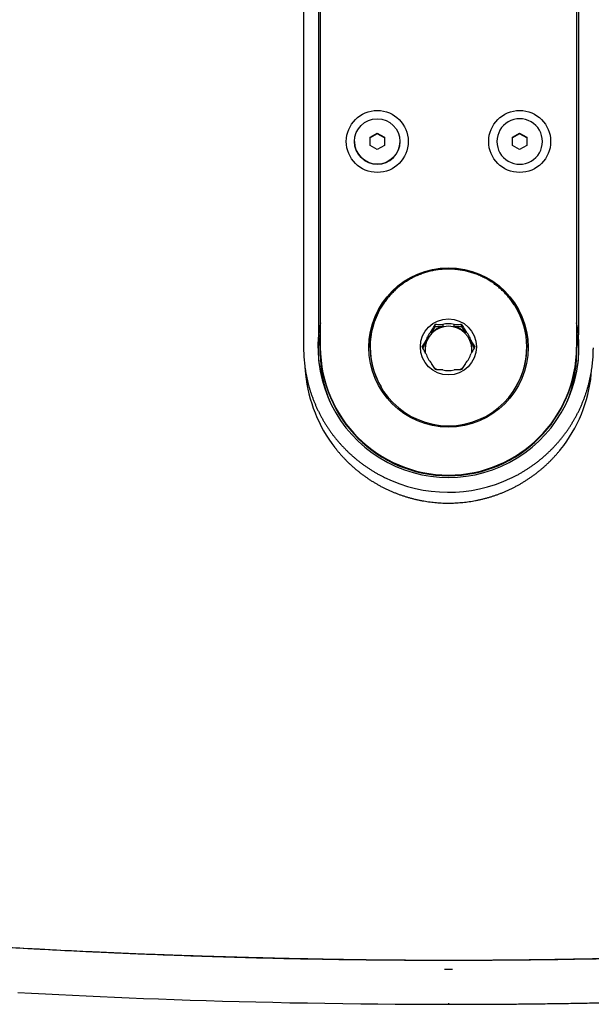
# Model space of a CAD drawing. Header units: millimetres. Extents: x 8 to 1894, y 12 to 2738.
# Tile 39 of 156: x 1016 to 1117, y 946 to 1119. Entities that reach past the tile are written whole.
import ezdxf

# ---------------------------------------------------------------- set-up
doc = ezdxf.new("R2010")
doc.units = ezdxf.units.MM

msp = doc.modelspace()

# ---------------------------------------------------------------- linework, layer by layer
at = {"color": 7, "linetype": 'Continuous', "lineweight": 30}
for p, q in [((1068.72, 1377.21), (1068.72, 1063.91)), ((1069.04, 1377.51), (1069.04, 1061.72)), ((1114.04, 1377.51), (1114.04, 1061.72)), ((1114.37, 1377.21), (1114.37, 1063.91)), ((1066.11, 1374.11), (1066.11, 1061.61)), ((1077.79, 1098.55), (1079.04, 1099.27)), ((1079.04, 1099.18), (1077.79, 1098.46)), ((1079.04, 1099.27), (1080.29, 1098.55)), ((1079.04, 1099.27), (1079.04, 1099.18)), ((1080.29, 1098.46), (1079.04, 1099.18)), ((1102.79, 1098.55), (1104.04, 1099.27)), ((1104.04, 1099.18), (1102.79, 1098.46)), ((1104.04, 1099.27), (1105.29, 1098.55)), ((1104.04, 1099.27), (1104.04, 1099.18)), ((1105.29, 1098.46), (1104.04, 1099.18)), ((1075.04, 1097.82), (1075.04, 1097.81)), ((1077.79, 1097.11), (1077.79, 1098.55)), ((1079.04, 1096.39), (1077.79, 1097.11)), ((1080.29, 1097.11), (1079.04, 1096.39)), ((1080.29, 1098.55), (1080.29, 1097.11)), ((1083.04, 1097.81), (1083.04, 1097.82)), ((1100.04, 1097.82), (1100.04, 1097.81)), ((1102.79, 1097.11), (1102.79, 1098.55)), ((1104.04, 1096.39), (1102.79, 1097.11)), ((1105.29, 1097.11), (1104.04, 1096.39)), ((1105.29, 1098.55), (1105.29, 1097.11)), ((1108.04, 1097.81), (1108.04, 1097.82)), ((1088.57, 1064.22), (1089.23, 1065.36)), ((1088.57, 1064.22), (1088.57, 1064.58)), ((1089.23, 1065.36), (1089.23, 1065.75)), ((1089.23, 1065.36), (1090.56, 1065.36)), ((1090.56, 1065.72), (1090.56, 1065.36)), ((1092.53, 1065.36), (1092.53, 1065.72)), ((1092.53, 1065.36), (1093.85, 1065.36)), ((1093.85, 1065.36), (1093.85, 1065.75)), ((1093.85, 1065.36), (1094.51, 1064.22)), ((1094.51, 1064.58), (1094.51, 1064.22)), ((1087.59, 1062.88), (1087.59, 1062.51)), ((1095.5, 1062.51), (1095.5, 1062.88)), ((1069.04, 1061.72), (1069.04, 1061.65)), ((1069.04, 1061.61), (1069.04, 1060.63)), ((1077.79, 1061.73), (1077.79, 1061.64)), ((1087.04, 1061.56), (1087.59, 1062.51)), ((1095.5, 1062.51), (1096.05, 1061.56)), ((1105.29, 1061.64), (1105.29, 1061.73)), ((1114.04, 1061.72), (1114.04, 1061.65)), ((1114.04, 1060.63), (1114.04, 1061.61)), ((1066.33, 1058.3), (1066.46, 1056.97)), ((1092.24, 952.51), (1090.84, 952.51))]:
    msp.add_line(p, q, dxfattribs=at)
at = {"color": 7, "linetype": 'Continuous', "lineweight": 30, "flags": 128}
msp.add_lwpolyline([(1015.94, 948.5), (1018.35, 948.37), (1020.79, 948.24), (1023.15, 948.12), (1025.53, 948), (1027.95, 947.89), (1030.41, 947.78), (1032.91, 947.67), (1035.45, 947.57), (1038.02, 947.46), (1040.62, 947.36), (1043.38, 947.27), (1046.17, 947.17), (1049, 947.08), (1051.87, 946.99), (1054.77, 946.91), (1057.7, 946.84), (1060.68, 946.77), (1063.7, 946.7), (1066.76, 946.65), (1069.85, 946.59), (1072.97, 946.55), (1076.14, 946.51), (1079.16, 946.48), (1082.21, 946.46), (1085.29, 946.44), (1088.4, 946.43), (1091.54, 946.42)], dxfattribs=at)
at = {"color": 7, "linetype": 'Continuous', "lineweight": 30}
for centre, radius in [((1079.04, 1097.82), 5.44), ((1104.04, 1097.82), 5.44), ((1079.03, 1097.82), 3.99), ((1091.54, 1061.68), 13.98), ((1091.53, 1061.78), 4.92)]:
    msp.add_circle(centre, radius, dxfattribs=at)
for centre, radius, start, end in [((1104.03, 1097.82), 3.98, 119.8519, 179.9587), ((1104.04, 1097.81), 4, 0.1791, 120.0099), ((1079.04, 1097.82), 4, 180.1718, 359.8282), ((1104.04, 1097.82), 4, 180.1791, 300.0099), ((1104.06, 1097.81), 3.98, 299.8519, 359.9587), ((1091.52, 1061.62), 13.97, 89.8912, 179.7472), ((1091.54, 1061.56), 14, 0.4085, 179.5915), ((1091.57, 1061.62), 13.97, 0.2528, 90.1088), ((1091.45, 1061.73), 13.66, 150.0384, 179.9936), ((1091.64, 1061.73), 13.65, 328.8943, 31.7401), ((1091.37, 1060.59), 22.65, 170.504, 184.3217), ((1091.54, 1061.27), 4.12, 0.7811, 179.2189), ((1091.52, 1061.73), 4.1, 136.0169, 163.7937), ((1091.54, 1061.35), 4.12, 103.7975, 136.0135), ((1091.54, 1061.7), 4.14, 76.1896, 103.8104), ((1091.55, 1061.35), 4.12, 43.9876, 76.2014), ((1091.56, 1061.73), 4.1, 16.2063, 43.9831), ((1091.72, 1060.59), 22.65, 355.6784, 9.5099), ((1091.54, 1061.78), 22.92, 174.6641, 5.3359), ((1091.54, 1061.79), 22.5, 180.1758, 359.8242), ((1091.54, 1061.72), 22.5, 180.1758, 359.8242), ((1091.54, 1061.67), 22.5, 180.1174, 359.8826), ((1091.45, 1061.73), 13.66, 180.0063, 210.7653), ((1091.54, 1061.68), 13.75, 180.1749, 359.8251), ((1091.51, 1061.37), 4.09, 163.8017, 188.0856), ((1091.57, 1061.37), 4.09, 351.9662, 16.198), ((1091.38, 1060.63), 22.34, 180.0027, 201.9898), ((1091.52, 1061.74), 4.1, 196.2063, 223.9831), ((1091.56, 1061.74), 4.1, 316.0169, 343.7937), ((1091.7, 1060.63), 22.34, 338.0098, 359.9977), ((1091.54, 1061.39), 4.12, 232.3174, 241.6463), ((1091.54, 1061.77), 4.14, 256.1896, 283.8104), ((1091.55, 1061.39), 4.12, 298.3972, 307.7265), ((1091.39, 1059.48), 25.06, 185.7571, 217.7297), ((1091.69, 1059.48), 25.06, 321.191, 354.2436), ((1091.54, 1061.78), 25.51, 243.8821, 295.3338)]:
    msp.add_arc(centre, radius, start, end, dxfattribs=at)
for centre, major_axis, start_param, end_param in [((1091.06, 1056.9), (-16.84, 18.41), 0.525982, 0.624034), ((1092.03, 1056.9), (16.84, 18.41), 5.659151, 5.757264)]:
    msp.add_ellipse(centre, major_axis=major_axis, ratio=0.805918, start_param=start_param, end_param=end_param, dxfattribs=at)
for points, knots in [([(1066.11, 1160.03), (1064.34, 1159.99), (1060, 1159.91), (1053.15, 1159.72), (1045.56, 1159.48), (1038.01, 1159.19), (1030.47, 1158.86), (1023.19, 1158.51), (1016.19, 1158.12), (1009.46, 1157.72), (1002.73, 1157.29), (996.01, 1156.82), (989.28, 1156.32), (982.56, 1155.78), (975.84, 1155.23), (970.89, 1154.76), (967.7, 1154.48), (966.27, 1154.36), (964.84, 1154.23), (963.42, 1154.1), (962, 1153.95), (960.61, 1153.78), (959.26, 1153.57), (957.93, 1153.32), (956.62, 1153.04), (955.32, 1152.71), (953.99, 1152.34), (952.65, 1151.91), (951.29, 1151.43), (949.94, 1150.9), (948.6, 1150.32), (947.28, 1149.7), (946, 1149.04), (944.77, 1148.35), (943.59, 1147.64), (942.44, 1146.9), (941.31, 1146.12), (940.18, 1145.29), (939.06, 1144.4), (937.95, 1143.46), (936.86, 1142.48), (935.81, 1141.46), (934.79, 1140.4), (933.83, 1139.33), (932.93, 1138.26), (932.07, 1137.18), (931.26, 1136.08), (930.48, 1134.95), (929.76, 1133.84), (929.1, 1132.73), (928.48, 1131.65), (927.9, 1130.54), (927.34, 1129.41), (926.82, 1128.27), (926.33, 1127.11), (925.87, 1125.91), (925.44, 1124.65), (925.04, 1123.33), (924.68, 1122), (924.36, 1120.67), (924, 1119.05), (923.63, 1117.16), (923.24, 1115), (922.87, 1112.83), (922.52, 1110.65), (922.15, 1108.26), (921.75, 1105.63), (921.34, 1102.78), (920.92, 1099.6), (920.49, 1096.1), (920.06, 1092.27), (919.68, 1088.44), (919.34, 1084.58), (919.04, 1080.69), (918.78, 1076.78), (918.58, 1072.87), (918.42, 1068.96), (918.3, 1065.05), (918.23, 1061.13), (918.22, 1058.52), (918.22, 1057.22)], [0, 0, 0, 0, 0.023943, 0.058558, 0.092556, 0.126553, 0.16055, 0.194543, 0.224893, 0.255242, 0.285592, 0.315944, 0.346299, 0.376658, 0.407021, 0.437387, 0.443831, 0.450277, 0.456722, 0.463163, 0.469596, 0.476019, 0.482067, 0.48811, 0.494155, 0.500207, 0.506271, 0.512727, 0.519225, 0.525764, 0.532334, 0.538926, 0.545534, 0.551755, 0.557956, 0.564143, 0.570323, 0.576502, 0.583062, 0.589649, 0.596256, 0.602872, 0.609487, 0.616088, 0.622293, 0.628482, 0.634661, 0.640839, 0.647019, 0.652646, 0.658292, 0.663954, 0.669624, 0.675296, 0.680962, 0.686616, 0.69282, 0.699023, 0.705231, 0.711448, 0.717675, 0.727625, 0.737573, 0.747518, 0.757462, 0.767406, 0.780427, 0.79345, 0.806471, 0.823901, 0.841316, 0.858714, 0.876092, 0.893811, 0.911519, 0.929219, 0.946915, 0.964608, 0.982302, 1, 1, 1, 1]), ([(1066.11, 1160.01), (1065.57, 1160), (1063.88, 1159.96), (1061.05, 1159.9), (1057.66, 1159.81), (1054.32, 1159.72), (1051.03, 1159.63), (1047.8, 1159.53), (1044.62, 1159.42), (1041.5, 1159.31), (1038.43, 1159.2), (1035.79, 1159.09), (1033.57, 1159), (1032.28, 1158.94), (1031.53, 1158.9), (1031.3, 1158.89), (1031.07, 1158.88), (1030.85, 1158.87), (1030.62, 1158.86), (1030.4, 1158.85), (1029.75, 1158.82), (1027.19, 1158.7), (1022.67, 1158.48), (1016.6, 1158.15), (1010.49, 1157.79), (1004.42, 1157.4), (998.37, 1156.98), (992.15, 1156.52), (985.78, 1156.02), (979.5, 1155.51), (974.58, 1155.09), (971.48, 1154.81), (970.12, 1154.69), (969.57, 1154.64), (969.37, 1154.63), (969.32, 1154.62), (969.27, 1154.62), (969.21, 1154.61), (969.16, 1154.61), (969.1, 1154.6), (968.77, 1154.57), (968.19, 1154.52), (967.36, 1154.45), (966.58, 1154.38), (965.86, 1154.31), (965.18, 1154.25), (964.56, 1154.19), (964, 1154.14), (963.5, 1154.09), (963.05, 1154.05), (962.66, 1154.01), (962.3, 1153.98), (961.99, 1153.94), (961.73, 1153.92), (961.55, 1153.89), (961.41, 1153.88), (961.28, 1153.86), (961.11, 1153.84), (960.93, 1153.81), (960.57, 1153.77), (959.86, 1153.66), (959, 1153.52), (958.17, 1153.36), (957.56, 1153.24), (956.94, 1153.11), (956.34, 1152.96), (955.73, 1152.82), (955.14, 1152.66), (954.54, 1152.49), (953.68, 1152.24), (952.55, 1151.88), (951.17, 1151.39), (949.82, 1150.85), (948.48, 1150.27), (947.18, 1149.65), (945.92, 1149), (944.7, 1148.32), (943.54, 1147.61), (942.39, 1146.87), (941.27, 1146.09), (940.14, 1145.26), (939.03, 1144.38), (937.92, 1143.44), (936.85, 1142.47), (935.81, 1141.47), (934.81, 1140.43), (933.86, 1139.38), (932.96, 1138.32), (932.12, 1137.25), (931.3, 1136.14), (930.51, 1135), (929.78, 1133.87), (929.1, 1132.75), (928.49, 1131.67), (927.93, 1130.59), (927.4, 1129.51), (926.9, 1128.41), (926.43, 1127.28), (925.99, 1126.11), (925.57, 1124.91), (925.17, 1123.67), (924.85, 1122.55), (924.58, 1121.55), (924.38, 1120.72), (924.25, 1120.14), (924.17, 1119.82), (924.15, 1119.72), (924.13, 1119.62), (924.11, 1119.51), (924.09, 1119.41), (924.01, 1119.03), (923.86, 1118.35), (923.67, 1117.35), (923.47, 1116.32), (923.28, 1115.25), (923.08, 1114.15), (922.89, 1113.02), (922.69, 1111.85), (922.5, 1110.65), (922.31, 1109.41), (922.11, 1108.13), (921.92, 1106.82), (921.72, 1105.47), (921.56, 1104.31), (921.43, 1103.36), (921.33, 1102.65), (921.23, 1101.94), (921.14, 1101.26), (921.05, 1100.59), (920.91, 1099.51), (920.72, 1098.02), (920.49, 1096.12), (920.28, 1094.21), (920.07, 1092.29), (919.87, 1090.38), (919.69, 1088.49), (919.52, 1086.63), (919.38, 1085.04), (919.27, 1083.67), (919.18, 1082.53), (919.1, 1081.41), (919.02, 1080.3), (918.95, 1079.2), (918.88, 1078.09), (918.8, 1076.82), (918.72, 1075.37), (918.64, 1073.75), (918.56, 1072.09), (918.49, 1070.38), (918.42, 1068.63), (918.36, 1066.82), (918.31, 1064.97), (918.27, 1063.09), (918.24, 1061.16), (918.22, 1059.2), (918.22, 1057.88), (918.22, 1057.22)], [0, 0, 0, 0, 0.007321, 0.022852, 0.038139, 0.053184, 0.067985, 0.082542, 0.096855, 0.110926, 0.124755, 0.138344, 0.146595, 0.154755, 0.155774, 0.156792, 0.157808, 0.158824, 0.159837, 0.160849, 0.161911, 0.168554, 0.195442, 0.223095, 0.250627, 0.27804, 0.305333, 0.332497, 0.362213, 0.391742, 0.417558, 0.428863, 0.433826, 0.436008, 0.436252, 0.436497, 0.436742, 0.436987, 0.437231, 0.437476, 0.437721, 0.441699, 0.445444, 0.448955, 0.452233, 0.455278, 0.458089, 0.460669, 0.462883, 0.464892, 0.466695, 0.468293, 0.469686, 0.470874, 0.471858, 0.472149, 0.472822, 0.473646, 0.474468, 0.475288, 0.478497, 0.484172, 0.487026, 0.489864, 0.492686, 0.495494, 0.498288, 0.501068, 0.503836, 0.506591, 0.513229, 0.519826, 0.526391, 0.53293, 0.539452, 0.545963, 0.552099, 0.558238, 0.564387, 0.570549, 0.576733, 0.583288, 0.589817, 0.596328, 0.602827, 0.609324, 0.615827, 0.621972, 0.62814, 0.63434, 0.640581, 0.646872, 0.652639, 0.658304, 0.663703, 0.669101, 0.674561, 0.680082, 0.685668, 0.691474, 0.697356, 0.703319, 0.707301, 0.71132, 0.714888, 0.715358, 0.715828, 0.716298, 0.716769, 0.717241, 0.717713, 0.722107, 0.726675, 0.731418, 0.736335, 0.741426, 0.746595, 0.751933, 0.757437, 0.763109, 0.768946, 0.77495, 0.781121, 0.787466, 0.790804, 0.794073, 0.797273, 0.800405, 0.803467, 0.806448, 0.815114, 0.82379, 0.832476, 0.841174, 0.849884, 0.858607, 0.866914, 0.875118, 0.880326, 0.885502, 0.890644, 0.895586, 0.900525, 0.905552, 0.910667, 0.917843, 0.925185, 0.932693, 0.940366, 0.948367, 0.956541, 0.964888, 0.973407, 0.982099, 0.990963, 1, 1, 1, 1]), ([(1103.25, 1068.91), (1103.2, 1069), (1103.07, 1069.2), (1102.86, 1069.51), (1102.62, 1069.85), (1102.37, 1070.18), (1102.11, 1070.5), (1101.84, 1070.81), (1101.56, 1071.11), (1101.27, 1071.41), (1100.98, 1071.7), (1100.67, 1071.97), (1100.36, 1072.24), (1100.04, 1072.5), (1099.71, 1072.75), (1099.37, 1072.99), (1099.03, 1073.22), (1098.68, 1073.44), (1098.32, 1073.65), (1097.96, 1073.85), (1097.59, 1074.03), (1097.21, 1074.21), (1096.83, 1074.37), (1096.45, 1074.53), (1096.06, 1074.67), (1095.67, 1074.8), (1095.27, 1074.91), (1094.87, 1075.02), (1094.47, 1075.11), (1094.06, 1075.2), (1093.66, 1075.26), (1093.25, 1075.32), (1092.84, 1075.37), (1092.42, 1075.4), (1092.01, 1075.42), (1091.6, 1075.43), (1091.18, 1075.42), (1090.77, 1075.41), (1090.36, 1075.38), (1089.95, 1075.33), (1089.54, 1075.28), (1089.13, 1075.21), (1088.72, 1075.14), (1088.32, 1075.05), (1087.92, 1074.94), (1087.52, 1074.83), (1087.13, 1074.7), (1086.74, 1074.56), (1086.35, 1074.41), (1085.97, 1074.25), (1085.59, 1074.08), (1085.22, 1073.9), (1084.86, 1073.7), (1084.5, 1073.49), (1084.15, 1073.28), (1083.8, 1073.05), (1083.47, 1072.81), (1083.13, 1072.57), (1082.81, 1072.31), (1082.5, 1072.04), (1082.19, 1071.77), (1081.89, 1071.48), (1081.6, 1071.19), (1081.32, 1070.89), (1081.05, 1070.58), (1080.78, 1070.26), (1080.53, 1069.93), (1080.29, 1069.6), (1080.05, 1069.26), (1079.83, 1068.91), (1079.69, 1068.67), (1079.62, 1068.55), (1079.62, 1068.55)], [0, 0, 0, 0, 0.01074, 0.025283, 0.039825, 0.054367, 0.06891, 0.083452, 0.097995, 0.112538, 0.12708, 0.141623, 0.156166, 0.170709, 0.185252, 0.199795, 0.214338, 0.228881, 0.243424, 0.257967, 0.27251, 0.287054, 0.301597, 0.31614, 0.330684, 0.345227, 0.35977, 0.374314, 0.388857, 0.403401, 0.417945, 0.432488, 0.447032, 0.461575, 0.476119, 0.490663, 0.505206, 0.51975, 0.534294, 0.548837, 0.563381, 0.577924, 0.592468, 0.607012, 0.621555, 0.636099, 0.650642, 0.665186, 0.679729, 0.694273, 0.708816, 0.723359, 0.737903, 0.752446, 0.766989, 0.781533, 0.796076, 0.810619, 0.825162, 0.839705, 0.854248, 0.868791, 0.883333, 0.897876, 0.912419, 0.926962, 0.941504, 0.956047, 0.970589, 0.985132, 0.999674, 1, 1, 1, 1]), ([(1088.57, 1064.58), (1088.64, 1064.71), (1088.79, 1064.96), (1089.01, 1065.35), (1089.16, 1065.61), (1089.23, 1065.75)], [0, 0, 0, 0, 0.323939, 0.655583, 1, 1, 1, 1]), ([(1089.23, 1065.75), (1089.38, 1065.74), (1089.68, 1065.73), (1090.12, 1065.73), (1090.41, 1065.72), (1090.56, 1065.72)], [0, 0, 0, 0, 0.344417, 0.676061, 1, 1, 1, 1]), ([(1092.53, 1065.72), (1092.67, 1065.72), (1092.97, 1065.73), (1093.41, 1065.73), (1093.7, 1065.74), (1093.85, 1065.75)], [0, 0, 0, 0, 0.323939, 0.655583, 1, 1, 1, 1]), ([(1093.85, 1065.75), (1093.93, 1065.61), (1094.07, 1065.35), (1094.29, 1064.96), (1094.44, 1064.71), (1094.51, 1064.58)], [0, 0, 0, 0, 0.344417, 0.676061, 1, 1, 1, 1]), ([(1086.92, 1061.76), (1087, 1061.89), (1087.15, 1062.13), (1087.37, 1062.5), (1087.51, 1062.75), (1087.59, 1062.88)], [0, 0, 0, 0, 0.344417, 0.676061, 1, 1, 1, 1]), ([(1095.5, 1062.88), (1095.57, 1062.75), (1095.72, 1062.5), (1095.94, 1062.13), (1096.09, 1061.89), (1096.16, 1061.76)], [0, 0, 0, 0, 0.323939, 0.655583, 1, 1, 1, 1]), ([(1066.11, 1061.61), (1066.11, 1061.51), (1066.11, 1061.22), (1066.12, 1060.74), (1066.15, 1060.18), (1066.19, 1059.62), (1066.24, 1059.07), (1066.3, 1058.51), (1066.37, 1057.95), (1066.46, 1057.4), (1066.56, 1056.85), (1066.67, 1056.3), (1066.8, 1055.75), (1066.93, 1055.21), (1067.08, 1054.67), (1067.24, 1054.13), (1067.41, 1053.6), (1067.6, 1053.07), (1067.79, 1052.54), (1068, 1052.02), (1068.22, 1051.5), (1068.45, 1050.99), (1068.69, 1050.49), (1068.94, 1049.98), (1069.2, 1049.49), (1069.48, 1049), (1069.76, 1048.52), (1070.06, 1048.04), (1070.37, 1047.57), (1070.68, 1047.11), (1071.01, 1046.65), (1071.35, 1046.2), (1071.69, 1045.76), (1072.05, 1045.33), (1072.42, 1044.9), (1072.79, 1044.48), (1073.18, 1044.08), (1073.57, 1043.67), (1073.97, 1043.28), (1074.38, 1042.9), (1074.8, 1042.53), (1075.23, 1042.16), (1075.67, 1041.81), (1076.11, 1041.46), (1076.56, 1041.13), (1077.02, 1040.8), (1077.48, 1040.49), (1077.96, 1040.18), (1078.43, 1039.89), (1078.92, 1039.6), (1079.41, 1039.33), (1079.87, 1039.09), (1080.18, 1038.94), (1080.31, 1038.87)], [0, 0, 0, 0, 0.010733, 0.030596, 0.05046, 0.070323, 0.090186, 0.110049, 0.129912, 0.149776, 0.169639, 0.189502, 0.209366, 0.229229, 0.249092, 0.268956, 0.288819, 0.308683, 0.328547, 0.348411, 0.368274, 0.388138, 0.408002, 0.427867, 0.447731, 0.467595, 0.48746, 0.507324, 0.527189, 0.547053, 0.566918, 0.586783, 0.606648, 0.626513, 0.646379, 0.666244, 0.68611, 0.705975, 0.725841, 0.745707, 0.765573, 0.785439, 0.805306, 0.825172, 0.845039, 0.864905, 0.884772, 0.904639, 0.924506, 0.944373, 0.96424, 0.984107, 1, 1, 1, 1]), ([(1087.59, 1060.59), (1087.51, 1060.72), (1087.37, 1060.98), (1087.15, 1061.37), (1087, 1061.63), (1086.92, 1061.76)], [0, 0, 0, 0, 0.3239391, 0.6555834, 1, 1, 1, 1]), ([(1096.16, 1061.76), (1096.09, 1061.63), (1095.94, 1061.37), (1095.72, 1060.98), (1095.57, 1060.72), (1095.5, 1060.59)], [0, 0, 0, 0, 0.344417, 0.676061, 1, 1, 1, 1]), ([(1102.46, 1038.72), (1102.54, 1038.76), (1102.79, 1038.87), (1103.2, 1039.08), (1103.69, 1039.34), (1104.19, 1039.62), (1104.67, 1039.9), (1105.15, 1040.19), (1105.62, 1040.5), (1106.09, 1040.81), (1106.54, 1041.14), (1107, 1041.48), (1107.44, 1041.82), (1107.87, 1042.18), (1108.3, 1042.54), (1108.72, 1042.92), (1109.13, 1043.3), (1109.53, 1043.69), (1109.93, 1044.09), (1110.31, 1044.5), (1110.69, 1044.92), (1111.05, 1045.34), (1111.41, 1045.78), (1111.75, 1046.22), (1112.09, 1046.67), (1112.42, 1047.12), (1112.73, 1047.59), (1113.04, 1048.06), (1113.33, 1048.54), (1113.62, 1049.02), (1113.89, 1049.51), (1114.16, 1050), (1114.41, 1050.51), (1114.65, 1051.01), (1114.88, 1051.52), (1115.1, 1052.04), (1115.3, 1052.56), (1115.5, 1053.09), (1115.68, 1053.62), (1115.85, 1054.15), (1116.01, 1054.69), (1116.16, 1055.23), (1116.3, 1055.77), (1116.42, 1056.32), (1116.53, 1056.87), (1116.63, 1057.42), (1116.72, 1057.98), (1116.79, 1058.53), (1116.85, 1059.09), (1116.9, 1059.65), (1116.94, 1060.21), (1116.96, 1060.77), (1116.97, 1061.23), (1116.98, 1061.51), (1116.98, 1061.61)], [0, 0, 0, 0, 0.00903, 0.028655, 0.048281, 0.067906, 0.087532, 0.107157, 0.126782, 0.146407, 0.166032, 0.185657, 0.205281, 0.224906, 0.24453, 0.264155, 0.283779, 0.303403, 0.323027, 0.342651, 0.362274, 0.381898, 0.401521, 0.421145, 0.440768, 0.460391, 0.480014, 0.499637, 0.51926, 0.538883, 0.558505, 0.578128, 0.59775, 0.617372, 0.636994, 0.656616, 0.676238, 0.69586, 0.715482, 0.735104, 0.754725, 0.774347, 0.793968, 0.81359, 0.833211, 0.852833, 0.872454, 0.892075, 0.911696, 0.931317, 0.950939, 0.97056, 0.990181, 1, 1, 1, 1]), ([(1089.23, 1057.78), (1089.16, 1057.9), (1089.01, 1058.15), (1088.79, 1058.52), (1088.64, 1058.77), (1088.57, 1058.89)], [0, 0, 0, 0, 0.344417, 0.676061, 1, 1, 1, 1]), ([(1090.56, 1057.75), (1090.41, 1057.75), (1090.12, 1057.76), (1089.68, 1057.77), (1089.38, 1057.77), (1089.23, 1057.78)], [0, 0, 0, 0, 0.323939, 0.655583, 1, 1, 1, 1]), ([(1093.85, 1057.78), (1093.7, 1057.77), (1093.41, 1057.77), (1092.97, 1057.76), (1092.67, 1057.75), (1092.53, 1057.75)], [0, 0, 0, 0, 0.344417, 0.676061, 1, 1, 1, 1]), ([(1094.51, 1058.89), (1094.44, 1058.77), (1094.29, 1058.52), (1094.07, 1058.15), (1093.93, 1057.9), (1093.85, 1057.78)], [0, 0, 0, 0, 0.3239391, 0.6555834, 1, 1, 1, 1]), ([(918.22, 1057.22), (918.22, 1056.38), (918.22, 1054.71), (918.26, 1052.24), (918.31, 1049.81), (918.37, 1047.42), (918.46, 1045.09), (918.55, 1042.81), (918.66, 1040.6), (918.78, 1038.42), (918.91, 1036.27), (919.04, 1034.15), (919.19, 1032.06), (919.35, 1030.02), (919.51, 1028.02), (919.68, 1026.06), (919.87, 1024.14), (920.01, 1022.75), (920.1, 1021.84), (920.15, 1021.39), (920.2, 1020.91), (920.26, 1020.4), (920.31, 1019.88), (920.4, 1019.13), (920.51, 1018.16), (920.68, 1016.67), (920.9, 1014.89), (921.14, 1012.92), (921.39, 1011.07), (921.63, 1009.32), (921.87, 1007.62), (922.12, 1005.95), (922.38, 1004.31), (922.64, 1002.72), (922.9, 1001.16), (923.16, 999.7), (923.42, 998.34), (923.66, 997.11), (923.82, 996.28), (923.91, 995.84), (923.94, 995.71), (923.96, 995.59), (923.99, 995.47), (924.01, 995.35), (924.04, 995.23), (924.16, 994.64), (924.4, 993.6), (924.77, 992.12), (925.19, 990.68), (925.64, 989.27), (926.13, 987.91), (926.59, 986.72), (927.03, 985.71), (927.42, 984.86), (927.83, 984.01), (928.27, 983.16), (928.75, 982.29), (929.25, 981.43), (929.85, 980.44), (930.56, 979.33), (931.39, 978.13), (932.26, 976.97), (933.17, 975.84), (934.11, 974.75), (935.06, 973.71), (936.04, 972.72), (937.02, 971.78), (938.04, 970.87), (939.08, 969.99), (940.18, 969.13), (941.33, 968.28), (942.52, 967.46), (943.74, 966.68), (944.98, 965.94), (946.24, 965.24), (947.48, 964.61), (948.69, 964.05), (949.86, 963.54), (950.82, 963.17), (951.53, 962.9), (952.01, 962.73), (952.49, 962.56), (952.97, 962.4), (953.46, 962.25), (954.22, 962.01), (955.28, 961.71), (956.64, 961.37), (957.87, 961.11), (958.96, 960.91), (959.86, 960.75), (960.58, 960.65), (961, 960.59), (961.16, 960.57), (961.21, 960.57), (961.26, 960.56), (961.31, 960.55), (961.36, 960.55), (961.46, 960.53), (961.63, 960.51), (961.9, 960.48), (962.21, 960.45), (962.57, 960.42), (962.99, 960.37), (963.46, 960.33), (963.97, 960.28), (964.53, 960.23), (965.14, 960.17), (965.8, 960.12), (966.47, 960.05), (967.16, 959.99), (967.83, 959.93), (968.31, 959.89), (968.57, 959.87), (968.65, 959.86), (968.72, 959.85), (968.8, 959.85), (968.87, 959.84), (968.95, 959.83), (971.08, 959.64), (975.27, 959.28), (981.55, 958.75), (987.86, 958.24), (994.22, 957.75), (1000.61, 957.29), (1006.78, 956.88), (1012.72, 956.51), (1018.43, 956.19), (1023.66, 955.91), (1027.08, 955.74), (1028.67, 955.67), (1028.94, 955.66), (1029.21, 955.64), (1029.48, 955.63), (1029.74, 955.62), (1030.01, 955.61), (1030.6, 955.58), (1031.94, 955.52), (1034.06, 955.42), (1036.79, 955.31), (1039.69, 955.2), (1042.79, 955.09), (1045.93, 954.98), (1049.13, 954.88), (1052.37, 954.78), (1055.64, 954.69), (1058.94, 954.6), (1062.3, 954.52), (1065.58, 954.45), (1068.79, 954.39), (1071.92, 954.33), (1075.09, 954.28), (1078.3, 954.24), (1081.55, 954.21), (1084.85, 954.19), (1088.18, 954.17), (1090.42, 954.17), (1091.54, 954.17)], [0, 0, 0, 0, 0.010209, 0.020243, 0.030102, 0.039787, 0.049298, 0.058469, 0.067472, 0.076305, 0.084971, 0.093639, 0.102131, 0.110448, 0.118589, 0.126557, 0.134352, 0.141977, 0.143627, 0.145462, 0.147449, 0.149564, 0.151679, 0.153783, 0.158701, 0.16356, 0.172088, 0.180428, 0.187717, 0.194857, 0.201848, 0.208692, 0.215389, 0.221938, 0.228339, 0.23459, 0.239968, 0.245229, 0.249763, 0.250266, 0.250769, 0.25127, 0.251769, 0.252268, 0.252766, 0.253262, 0.259571, 0.265763, 0.271844, 0.277817, 0.283688, 0.289465, 0.293305, 0.297107, 0.300871, 0.304727, 0.308769, 0.312841, 0.316887, 0.32285, 0.328767, 0.334646, 0.340498, 0.346332, 0.352158, 0.357651, 0.36315, 0.368662, 0.374193, 0.379746, 0.385625, 0.391485, 0.397331, 0.40317, 0.409008, 0.414852, 0.420004, 0.42517, 0.430354, 0.432397, 0.434444, 0.436494, 0.43855, 0.440609, 0.442674, 0.448276, 0.453941, 0.459675, 0.4635, 0.467361, 0.47079, 0.472308, 0.472507, 0.472707, 0.472906, 0.473106, 0.473305, 0.473505, 0.474363, 0.475427, 0.476699, 0.478179, 0.479866, 0.481762, 0.483865, 0.486128, 0.488591, 0.491255, 0.494119, 0.496806, 0.499647, 0.502277, 0.50258, 0.502884, 0.50319, 0.503497, 0.503806, 0.504116, 0.504428, 0.529689, 0.55513, 0.580737, 0.606494, 0.632388, 0.658408, 0.681403, 0.70449, 0.727673, 0.744872, 0.745955, 0.747038, 0.748122, 0.749205, 0.750289, 0.751373, 0.752412, 0.757421, 0.767706, 0.778151, 0.790437, 0.80294, 0.815661, 0.828599, 0.841757, 0.854892, 0.868238, 0.881795, 0.895562, 0.908032, 0.920669, 0.933474, 0.946445, 0.959584, 0.972889, 0.986362, 1, 1, 1, 1]), ([(918.22, 1057.22), (918.22, 1055.91), (918.23, 1053.31), (918.3, 1049.4), (918.41, 1045.5), (918.58, 1041.59), (918.78, 1037.71), (919.03, 1033.85), (919.32, 1030.02), (919.66, 1026.19), (920.04, 1022.36), (920.46, 1018.53), (920.93, 1014.7), (921.45, 1010.87), (921.92, 1007.66), (922.32, 1005.06), (922.64, 1003.06), (922.96, 1001.06), (923.3, 999.07), (923.67, 997.08), (924.01, 995.35), (924.33, 993.87), (924.62, 992.65), (924.94, 991.45), (925.29, 990.25), (925.68, 989.06), (926.1, 987.88), (926.59, 986.68), (927.13, 985.46), (927.73, 984.21), (928.36, 982.99), (929.03, 981.79), (929.75, 980.59), (930.53, 979.39), (931.36, 978.2), (932.23, 977.03), (933.14, 975.9), (934.09, 974.79), (935.06, 973.73), (936.05, 972.72), (937.05, 971.77), (938.07, 970.85), (939.13, 969.96), (940.23, 969.09), (941.38, 968.25), (942.58, 967.42), (943.81, 966.64), (945.06, 965.9), (946.35, 965.19), (947.63, 964.55), (948.91, 963.96), (950.17, 963.42), (951.45, 962.93), (952.73, 962.48), (954.05, 962.06), (955.4, 961.68), (956.78, 961.34), (958.17, 961.04), (959.58, 960.79), (960.99, 960.59), (962.49, 960.41), (964.08, 960.25), (965.76, 960.11), (967.44, 959.97), (970.69, 959.68), (975.51, 959.23), (981.89, 958.7), (988.28, 958.19), (994.67, 957.71), (1001.06, 957.26), (1007.84, 956.81), (1014.99, 956.38), (1022.53, 955.97), (1030.07, 955.6), (1037.67, 955.26), (1045.32, 954.97), (1053.02, 954.73), (1060.73, 954.52), (1068.43, 954.36), (1076.13, 954.25), (1083.84, 954.18), (1088.97, 954.17), (1091.54, 954.17)], [0, 0, 0, 0, 0.015845, 0.031687, 0.047528, 0.06337, 0.079217, 0.094788, 0.110368, 0.12596, 0.14157, 0.157196, 0.172834, 0.188481, 0.20413, 0.212327, 0.220523, 0.22872, 0.236918, 0.245118, 0.25332, 0.2584, 0.263472, 0.268537, 0.273598, 0.278657, 0.283723, 0.288802, 0.294398, 0.299996, 0.305587, 0.311162, 0.316717, 0.322598, 0.328477, 0.334359, 0.340251, 0.346161, 0.352088, 0.357685, 0.363282, 0.36887, 0.37444, 0.37999, 0.38587, 0.391751, 0.397641, 0.403546, 0.409471, 0.415396, 0.420969, 0.426523, 0.43205, 0.437545, 0.443005, 0.448776, 0.454534, 0.460286, 0.466038, 0.471795, 0.477561, 0.484367, 0.491181, 0.497997, 0.504812, 0.530705, 0.556595, 0.582481, 0.608365, 0.634246, 0.660125, 0.690624, 0.721123, 0.751624, 0.782127, 0.813254, 0.844382, 0.875509, 0.906635, 0.937759, 0.968881, 1, 1, 1, 1]), ([(1091.54, 954.17), (1092.71, 954.17), (1095.03, 954.17), (1098.48, 954.19), (1101.89, 954.21), (1105.25, 954.25), (1108.58, 954.29), (1111.85, 954.34), (1115.19, 954.4), (1118.58, 954.47), (1122.03, 954.55), (1125.43, 954.63), (1128.77, 954.72), (1132.05, 954.82), (1135.28, 954.92), (1138.46, 955.02), (1141.58, 955.13), (1144.65, 955.25), (1147.29, 955.35), (1149.51, 955.45), (1150.8, 955.5), (1151.56, 955.54), (1151.78, 955.55), (1152.01, 955.56), (1152.23, 955.57), (1152.46, 955.58), (1152.68, 955.59), (1153.33, 955.62), (1155.89, 955.74), (1160.41, 955.96), (1166.48, 956.29), (1172.58, 956.65), (1178.66, 957.04), (1184.71, 957.45), (1190.92, 957.91), (1197.3, 958.4), (1203.58, 958.92), (1208.49, 959.34), (1211.6, 959.61), (1212.96, 959.73), (1213.5, 959.78), (1213.7, 959.79), (1213.75, 959.8), (1213.81, 959.8), (1213.86, 959.81), (1213.92, 959.81), (1213.97, 959.82), (1214.3, 959.85), (1214.89, 959.9), (1215.72, 959.97), (1216.49, 960.04), (1217.22, 960.11), (1217.89, 960.17), (1218.51, 960.23), (1219.08, 960.28), (1219.58, 960.33), (1220.02, 960.37), (1220.42, 960.41), (1220.78, 960.44), (1221.08, 960.47), (1221.35, 960.5), (1221.53, 960.52), (1221.67, 960.54), (1221.8, 960.56), (1221.97, 960.58), (1222.15, 960.6), (1222.51, 960.65), (1223.22, 960.75), (1224.08, 960.9), (1224.9, 961.05), (1225.52, 961.18), (1226.13, 961.31), (1226.74, 961.45), (1227.34, 961.6), (1227.94, 961.75), (1228.53, 961.92), (1229.39, 962.17), (1230.52, 962.53), (1231.9, 963.02), (1233.26, 963.56), (1234.59, 964.14), (1235.9, 964.76), (1237.16, 965.41), (1238.37, 966.09), (1239.54, 966.79), (1240.68, 967.54), (1241.81, 968.31), (1242.93, 969.15), (1244.05, 970.03), (1245.15, 970.96), (1246.23, 971.93), (1247.26, 972.93), (1248.27, 973.97), (1249.21, 975.02), (1250.11, 976.08), (1250.96, 977.15), (1251.78, 978.26), (1252.56, 979.39), (1253.3, 980.53), (1253.97, 981.65), (1254.59, 982.73), (1255.15, 983.81), (1255.68, 984.89), (1256.18, 985.99), (1256.64, 987.12), (1257.09, 988.28), (1257.51, 989.49), (1257.91, 990.73), (1258.23, 991.85), (1258.5, 992.84), (1258.7, 993.67), (1258.84, 994.25), (1258.91, 994.58), (1258.93, 994.68), (1258.95, 994.78), (1258.97, 994.88), (1259, 994.98), (1259.08, 995.37), (1259.22, 996.05), (1259.41, 997.04), (1259.61, 998.07), (1259.8, 999.14), (1260, 1000.24), (1260.19, 1001.37), (1260.39, 1002.54), (1260.58, 1003.74), (1260.77, 1004.98), (1260.97, 1006.26), (1261.16, 1007.58), (1261.36, 1008.93), (1261.52, 1010.09), (1261.66, 1011.04), (1261.76, 1011.75), (1261.85, 1012.46), (1261.94, 1013.14), (1262.03, 1013.82), (1262.17, 1014.89), (1262.36, 1016.38), (1262.59, 1018.29), (1262.81, 1020.2), (1263.02, 1022.11), (1263.21, 1024.03), (1263.4, 1025.92), (1263.57, 1027.77), (1263.7, 1029.37), (1263.81, 1030.74), (1263.9, 1031.88), (1263.99, 1033), (1264.06, 1034.11), (1264.14, 1035.2), (1264.21, 1036.31), (1264.28, 1037.59), (1264.37, 1039.03), (1264.45, 1040.65), (1264.53, 1042.31), (1264.6, 1044.02), (1264.67, 1045.78), (1264.72, 1047.59), (1264.77, 1049.44), (1264.82, 1051.32), (1264.85, 1053.25), (1264.87, 1055.22), (1264.87, 1056.55), (1264.87, 1057.22)], [0, 0, 0, 0, 0.01413, 0.028081, 0.041853, 0.055446, 0.068859, 0.082093, 0.095147, 0.109299, 0.123233, 0.136949, 0.150446, 0.163725, 0.176786, 0.189627, 0.202252, 0.214659, 0.22685, 0.234252, 0.241573, 0.242488, 0.243401, 0.244313, 0.245224, 0.246133, 0.247041, 0.247993, 0.253953, 0.278075, 0.302884, 0.327584, 0.352177, 0.376664, 0.401034, 0.427695, 0.454188, 0.477349, 0.487492, 0.491945, 0.493902, 0.494122, 0.494342, 0.494561, 0.494781, 0.495, 0.49522, 0.49544, 0.499009, 0.502369, 0.50552, 0.508462, 0.511195, 0.51372, 0.516036, 0.518025, 0.51983, 0.521451, 0.522888, 0.524142, 0.525211, 0.526098, 0.526361, 0.526964, 0.527701, 0.528437, 0.529171, 0.532044, 0.537127, 0.539683, 0.542226, 0.544756, 0.547274, 0.549779, 0.552273, 0.554756, 0.557228, 0.563184, 0.569102, 0.574991, 0.580858, 0.586709, 0.59255, 0.598055, 0.603563, 0.609078, 0.614607, 0.620154, 0.626036, 0.631894, 0.637735, 0.643566, 0.649395, 0.655229, 0.660742, 0.666276, 0.671837, 0.677436, 0.68308, 0.688253, 0.693339, 0.698185, 0.703027, 0.707924, 0.712877, 0.717887, 0.723095, 0.728372, 0.733721, 0.737292, 0.740897, 0.744098, 0.744519, 0.744941, 0.745363, 0.745785, 0.746208, 0.746632, 0.750565, 0.754656, 0.758904, 0.763311, 0.767875, 0.772511, 0.777299, 0.782238, 0.787329, 0.79257, 0.797962, 0.803504, 0.809203, 0.812199, 0.815134, 0.818007, 0.820819, 0.82357, 0.826248, 0.834023, 0.841807, 0.849599, 0.857402, 0.865216, 0.873043, 0.880499, 0.887863, 0.892537, 0.897182, 0.901798, 0.90623, 0.91066, 0.915169, 0.919756, 0.926193, 0.932777, 0.939502, 0.946382, 0.953561, 0.9609, 0.968399, 0.976059, 0.983879, 0.991859, 1, 1, 1, 1]), ([(1091.54, 954.17), (1094.11, 954.17), (1099.23, 954.18), (1106.92, 954.25), (1114.61, 954.36), (1122.29, 954.52), (1129.93, 954.72), (1137.53, 954.97), (1145.08, 955.25), (1152.62, 955.58), (1159.89, 955.93), (1166.89, 956.31), (1173.62, 956.71), (1180.35, 957.14), (1187.08, 957.61), (1193.8, 958.11), (1200.52, 958.64), (1207.25, 959.2), (1212.2, 959.66), (1215.39, 959.94), (1216.82, 960.06), (1218.24, 960.19), (1219.67, 960.32), (1221.09, 960.46), (1222.48, 960.64), (1223.83, 960.85), (1225.15, 961.09), (1226.46, 961.38), (1227.77, 961.7), (1229.09, 962.08), (1230.43, 962.5), (1231.79, 962.98), (1233.14, 963.52), (1234.48, 964.09), (1235.81, 964.72), (1237.08, 965.38), (1238.31, 966.06), (1239.49, 966.77), (1240.65, 967.52), (1241.78, 968.29), (1242.9, 969.13), (1244.03, 970.01), (1245.14, 970.95), (1246.23, 971.94), (1247.28, 972.96), (1248.3, 974.01), (1249.26, 975.08), (1250.16, 976.15), (1251.01, 977.23), (1251.83, 978.33), (1252.6, 979.46), (1253.32, 980.58), (1253.99, 981.68), (1254.6, 982.77), (1255.19, 983.88), (1255.74, 985), (1256.27, 986.14), (1256.75, 987.3), (1257.22, 988.51), (1257.65, 989.77), (1258.05, 991.08), (1258.41, 992.41), (1258.73, 993.75), (1259.08, 995.36), (1259.46, 997.26), (1259.85, 999.42), (1260.21, 1001.59), (1260.56, 1003.77), (1260.94, 1006.17), (1261.33, 1008.79), (1261.74, 1011.64), (1262.17, 1014.82), (1262.6, 1018.33), (1263.03, 1022.16), (1263.41, 1025.99), (1263.75, 1029.85), (1264.05, 1033.73), (1264.3, 1037.64), (1264.51, 1041.56), (1264.67, 1045.47), (1264.79, 1049.38), (1264.86, 1053.3), (1264.87, 1055.91), (1264.87, 1057.22)], [0, 0, 0, 0, 0.0310508, 0.0621048, 0.0931611, 0.1242193, 0.1552785, 0.1857835, 0.2162881, 0.2467916, 0.2772929, 0.3045243, 0.3317553, 0.3589872, 0.3862212, 0.4134577, 0.4406974, 0.467941, 0.4951879, 0.5009698, 0.5067534, 0.5125363, 0.5183155, 0.5240876, 0.5298508, 0.5352771, 0.5406997, 0.5461235, 0.5515535, 0.5569951, 0.5627872, 0.5686183, 0.5744851, 0.5803799, 0.5862952, 0.5922237, 0.5978056, 0.6033695, 0.6089212, 0.6144662, 0.6200104, 0.6258969, 0.6318067, 0.637735, 0.6436716, 0.6496066, 0.6555297, 0.6610969, 0.66665, 0.672195, 0.6777375, 0.6832831, 0.6883322, 0.6933978, 0.698478, 0.7035659, 0.7086549, 0.7137387, 0.7188115, 0.7243788, 0.7299444, 0.7355142, 0.7410927, 0.7466798, 0.7556082, 0.7645336, 0.7734568, 0.7823792, 0.7913015, 0.8029855, 0.8146701, 0.8263534, 0.8419923, 0.8576188, 0.8732294, 0.8888221, 0.9047205, 0.9206093, 0.936491, 0.9523684, 0.9682439, 0.9841202, 1, 1, 1, 1]), ([(1091.54, 946.42), (1092.55, 946.42), (1094.56, 946.43), (1097.55, 946.44), (1100.52, 946.45), (1103.46, 946.47), (1106.37, 946.5), (1109.42, 946.54), (1112.59, 946.58), (1115.9, 946.64), (1119.18, 946.7), (1122.43, 946.77), (1125.65, 946.84), (1128.85, 946.93), (1132.01, 947.02), (1135.12, 947.11), (1138.19, 947.21), (1141.22, 947.32), (1144.09, 947.42), (1146.79, 947.53), (1149.34, 947.63), (1151.85, 947.74), (1154.33, 947.85), (1156.76, 947.97), (1159.15, 948.08), (1161.52, 948.2), (1163.9, 948.32), (1166.28, 948.45), (1168.66, 948.58), (1171, 948.71), (1173.3, 948.85), (1175.56, 948.99), (1177.85, 949.13), (1180.16, 949.27), (1182.51, 949.43), (1184.81, 949.58), (1187.06, 949.74), (1189.28, 949.89), (1191.45, 950.05), (1193.52, 950.2), (1195.48, 950.35), (1197.35, 950.49), (1199.18, 950.63), (1200.98, 950.77), (1202.73, 950.91), (1204.57, 951.06), (1206.47, 951.22), (1208.43, 951.39), (1210.35, 951.56), (1212.21, 951.73), (1213.86, 951.87), (1215.32, 952), (1216.58, 952.11), (1217.94, 952.22), (1219.1, 952.32), (1219.96, 952.4), (1220.29, 952.43), (1220.41, 952.45), (1220.45, 952.45), (1220.48, 952.45), (1220.51, 952.46), (1220.54, 952.46), (1220.58, 952.46), (1220.61, 952.47), (1220.65, 952.47), (1220.71, 952.48), (1220.8, 952.48), (1220.91, 952.5), (1221.06, 952.51), (1221.24, 952.53), (1221.46, 952.55), (1221.74, 952.58), (1222.05, 952.62), (1222.4, 952.66), (1222.81, 952.71), (1223.28, 952.77), (1223.81, 952.85), (1224.39, 952.93), (1225.01, 953.04), (1225.68, 953.15), (1226.39, 953.29), (1227.14, 953.44), (1227.93, 953.62), (1228.73, 953.81), (1229.51, 954.01), (1230.28, 954.22), (1231.08, 954.46), (1231.91, 954.71), (1232.77, 955), (1233.64, 955.3), (1234.51, 955.62), (1235.39, 955.97), (1236.29, 956.34), (1237.21, 956.75), (1238.17, 957.19), (1239.17, 957.68), (1240.21, 958.22), (1241.26, 958.8), (1242.33, 959.42), (1243.41, 960.08), (1244.46, 960.76), (1245.47, 961.46), (1246.44, 962.16), (1247.3, 962.81), (1248.05, 963.41), (1248.67, 963.91), (1249.09, 964.27), (1249.32, 964.47), (1249.38, 964.52), (1249.45, 964.58), (1249.51, 964.63), (1249.58, 964.69), (1249.64, 964.75), (1250.03, 965.09), (1250.74, 965.73), (1251.73, 966.68), (1252.69, 967.65), (1253.6, 968.63), (1254.48, 969.61), (1255.31, 970.61), (1256.12, 971.61), (1256.89, 972.64), (1257.63, 973.67), (1258.25, 974.58), (1258.77, 975.38), (1259.09, 975.9), (1259.3, 976.25), (1259.41, 976.42), (1259.52, 976.6), (1259.62, 976.78), (1259.73, 976.96), (1260.06, 977.52), (1260.59, 978.47), (1261.3, 979.82), (1261.96, 981.19), (1262.58, 982.57), (1263.15, 983.97), (1263.66, 985.31), (1264.09, 986.61), (1264.47, 987.86), (1264.85, 989.24), (1265.11, 990.28), (1265.27, 990.98), (1265.32, 991.2), (1265.37, 991.41), (1265.42, 991.63), (1265.46, 991.84), (1265.64, 992.67), (1265.93, 994.1), (1266.31, 996.14), (1266.66, 998.17), (1266.99, 1000.19), (1267.3, 1002.2), (1267.67, 1004.58), (1268.07, 1007.32), (1268.51, 1010.42), (1268.89, 1013.38), (1269.22, 1016.2), (1269.53, 1018.9), (1269.81, 1021.58), (1270.06, 1024.24), (1270.29, 1026.86), (1270.51, 1029.46), (1270.69, 1032.05), (1270.86, 1034.62), (1271.01, 1037.17), (1271.14, 1039.69), (1271.25, 1042.19), (1271.35, 1044.8), (1271.42, 1047.53), (1271.48, 1050.38), (1271.52, 1053.2), (1271.52, 1055.07), (1271.52, 1056)], [0, 0, 0, 0, 0.01172, 0.023304, 0.034793, 0.046196, 0.057483, 0.06863, 0.081597, 0.094418, 0.107105, 0.119628, 0.132208, 0.1446, 0.156826, 0.168897, 0.180804, 0.192542, 0.204118, 0.214121, 0.224005, 0.233751, 0.243341, 0.252767, 0.262051, 0.271221, 0.280295, 0.289686, 0.298936, 0.308024, 0.316947, 0.325714, 0.334337, 0.343587, 0.352676, 0.361606, 0.370376, 0.378981, 0.387414, 0.395669, 0.403075, 0.410333, 0.417443, 0.424411, 0.431239, 0.437926, 0.445768, 0.45341, 0.460853, 0.468093, 0.475125, 0.480149, 0.485059, 0.489854, 0.496007, 0.498651, 0.499803, 0.499932, 0.50006, 0.500189, 0.500317, 0.500446, 0.500574, 0.500702, 0.50079, 0.501032, 0.501406, 0.50185, 0.502398, 0.503051, 0.503973, 0.505045, 0.506268, 0.507641, 0.509165, 0.51105, 0.513124, 0.515388, 0.517842, 0.520486, 0.523269, 0.526234, 0.529384, 0.532717, 0.535689, 0.538793, 0.542029, 0.545397, 0.548896, 0.552527, 0.556071, 0.559733, 0.563513, 0.567411, 0.571427, 0.575817, 0.580341, 0.584999, 0.589789, 0.594711, 0.599762, 0.604314, 0.608963, 0.61371, 0.616898, 0.620128, 0.623007, 0.623332, 0.623658, 0.623984, 0.624311, 0.624638, 0.624965, 0.625293, 0.630716, 0.636064, 0.641336, 0.646531, 0.65165, 0.656691, 0.661652, 0.666663, 0.671589, 0.676433, 0.679584, 0.6827, 0.68351, 0.684318, 0.685124, 0.685927, 0.686727, 0.687526, 0.693494, 0.699434, 0.705346, 0.711228, 0.717077, 0.722893, 0.727982, 0.733046, 0.738086, 0.744704, 0.745567, 0.74643, 0.747293, 0.748154, 0.749015, 0.749876, 0.757991, 0.766054, 0.774068, 0.782035, 0.789958, 0.797836, 0.810118, 0.822268, 0.834288, 0.844928, 0.855496, 0.865981, 0.876356, 0.886603, 0.896739, 0.9068, 0.916816, 0.926766, 0.936614, 0.946324, 0.955908, 0.967083, 0.978168, 0.989152, 1, 1, 1, 1]), ([(1071.58, 1044.15), (1071.68, 1044.02), (1071.89, 1043.74), (1072.23, 1043.33), (1072.59, 1042.91), (1072.97, 1042.49), (1073.35, 1042.09), (1073.74, 1041.69), (1074.14, 1041.3), (1074.55, 1040.92), (1074.97, 1040.55), (1075.4, 1040.18), (1075.83, 1039.83), (1076.27, 1039.49), (1076.72, 1039.16), (1077.18, 1038.83), (1077.64, 1038.52), (1078.11, 1038.22), (1078.59, 1037.93), (1079.08, 1037.65), (1079.57, 1037.37), (1080.06, 1037.11), (1080.56, 1036.87), (1081.07, 1036.63), (1081.58, 1036.4), (1082.1, 1036.19), (1082.62, 1035.98), (1083.14, 1035.79), (1083.68, 1035.61), (1084.21, 1035.44), (1084.75, 1035.29), (1085.29, 1035.14), (1085.83, 1035.01), (1086.38, 1034.89), (1086.93, 1034.78), (1087.48, 1034.69), (1088.03, 1034.6), (1088.59, 1034.53), (1089.15, 1034.47), (1089.7, 1034.43), (1090.26, 1034.39), (1090.82, 1034.37), (1091.25, 1034.36), (1091.49, 1034.36), (1091.54, 1034.36)], [0, 0, 0, 0, 0.021064, 0.0453617, 0.0696595, 0.0939572, 0.1182551, 0.1425529, 0.1668508, 0.1911487, 0.2154467, 0.2397447, 0.2640427, 0.2883408, 0.3126389, 0.3369371, 0.3612352, 0.3855334, 0.4098317, 0.43413, 0.4584283, 0.4827266, 0.507025, 0.5313234, 0.5556218, 0.5799203, 0.6042188, 0.6285173, 0.6528158, 0.6771144, 0.7014129, 0.7257115, 0.7500102, 0.7743088, 0.7986075, 0.8229061, 0.8472048, 0.8715035, 0.8958022, 0.9201009, 0.9443997, 0.9686984, 0.9929971, 1, 1, 1, 1]), ([(1091.54, 1034.36), (1091.64, 1034.36), (1091.93, 1034.36), (1092.4, 1034.37), (1092.96, 1034.4), (1093.52, 1034.44), (1094.08, 1034.49), (1094.63, 1034.55), (1095.19, 1034.62), (1095.74, 1034.71), (1096.29, 1034.81), (1096.84, 1034.92), (1097.39, 1035.04), (1097.93, 1035.18), (1098.47, 1035.32), (1099.01, 1035.48), (1099.54, 1035.66), (1100.07, 1035.84), (1100.59, 1036.03), (1101.11, 1036.24), (1101.63, 1036.46), (1102.14, 1036.69), (1102.65, 1036.93), (1103.15, 1037.18), (1103.64, 1037.44), (1104.13, 1037.71), (1104.61, 1038), (1105.09, 1038.29), (1105.55, 1038.6), (1106.02, 1038.91), (1106.47, 1039.24), (1106.92, 1039.57), (1107.36, 1039.92), (1107.79, 1040.27), (1108.22, 1040.64), (1108.63, 1041.01), (1109.04, 1041.39), (1109.44, 1041.78), (1109.83, 1042.18), (1110.21, 1042.59), (1110.58, 1043.01), (1110.92, 1043.4), (1111.13, 1043.66), (1111.22, 1043.78)], [0, 0, 0, 0, 0.013133, 0.037941, 0.062749, 0.087557, 0.112366, 0.137174, 0.161982, 0.18679, 0.211598, 0.236406, 0.261214, 0.286022, 0.31083, 0.335638, 0.360446, 0.385254, 0.410062, 0.43487, 0.459678, 0.484486, 0.509294, 0.534102, 0.55891, 0.583718, 0.608525, 0.633333, 0.658141, 0.682948, 0.707756, 0.732564, 0.757371, 0.782179, 0.806986, 0.831794, 0.856601, 0.881408, 0.906216, 0.931023, 0.95583, 0.980638, 1, 1, 1, 1]), ([(1091.54, 946.6), (1091.54, 946.57), (1091.54, 946.5), (1091.54, 946.45), (1091.54, 946.41), (1091.54, 946.42), (1091.54, 946.42)], [0, 0, 0, 0, 0.2480049, 0.500009, 0.7520086, 1, 1, 1, 1])]:
    msp.add_open_spline(points, degree=3, knots=knots, dxfattribs=at)

doc.saveas('drawing.dxf')
